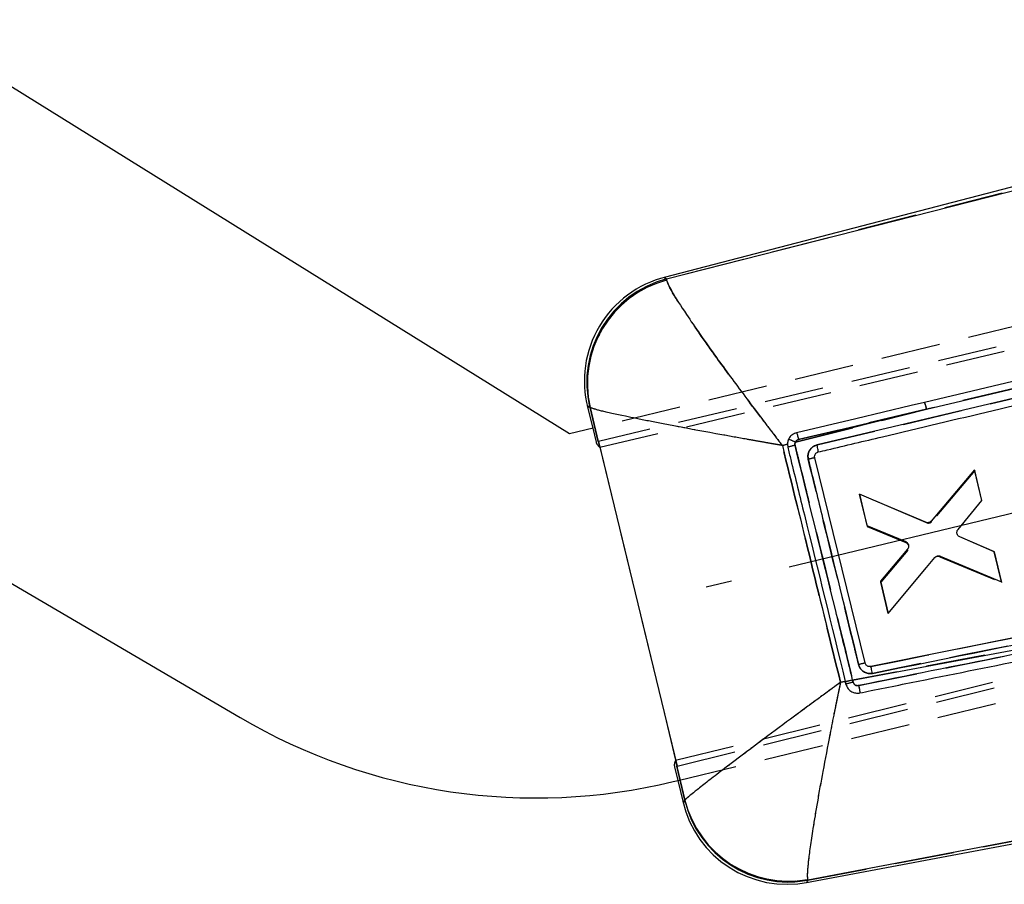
# Model space of a CAD drawing. Extents: x 28 to 393, y 15 to 279.
# Tile 2 of 18: x 103 to 124, y 18 to 37. Entities that reach past the tile are written whole.
import ezdxf

# ---------------------------------------------------------------- set-up
doc = ezdxf.new("R2010")
doc.units = 0
doc.linetypes.add('CENTERX2', pattern=[20.32, 12.7, -2.54, 2.54, -2.54])
doc.linetypes.add('HIDDEN', pattern=[1.905, 1.27, -0.635])
doc.layers.get('0').update_dxf_attribs({"linetype": 'CONTINUOUS'})

msp = doc.modelspace()

# ---------------------------------------------------------------- linework, layer by layer
at = {"color": 7, "linetype": 'CONTINUOUS'}
for p, q in [((114.6269, 27.73), (100.3644, 36.5912)), ((134.189, 35.6399), (116.6509, 31.0754)), ((116.6986, 31.0442), (131.2681, 34.76)), ((122.2661, 28.2601), (137.2517, 31.8242)), ((137.1302, 31.5865), (119.9213, 27.4942)), ((116.6986, 31.0442), (116.7018, 31.0205)), ((125.5917, 29.2055), (122.2224, 28.405)), ((115.0063, 28.3287), (115.1221, 27.8497)), ((115.0656, 28.293), (115.0563, 28.3014)), ((115.2409, 27.5672), (115.0656, 28.293)), ((122.2661, 28.2601), (119.4575, 27.5527)), ((119.5266, 27.6077), (122.2661, 28.2601)), ((115.1311, 27.8518), (114.6269, 27.73)), ((115.2471, 27.5687), (115.2409, 27.5672)), ((115.2471, 27.5687), (116.9264, 20.6238)), ((119.2873, 27.5098), (119.1793, 27.4825)), ((119.2873, 27.5098), (119.2945, 27.4468)), ((97.8849, 27.3511), (107.5772, 21.6621)), ((120.9508, 22.8293), (119.8726, 27.22)), ((119.9374, 27.3401), (119.948, 27.3433)), ((123.2916, 26.9619), (122.364, 25.866)), ((123.4506, 26.3037), (123.2916, 26.9619)), ((140.7744, 26.7301), (121.0696, 22.7539)), ((122.2467, 25.8382), (120.8267, 26.4445)), ((120.8267, 26.4445), (120.9886, 25.774)), ((122.9384, 25.6852), (123.4506, 26.3037)), ((120.9886, 25.774), (121.818, 25.4259)), ((123.7146, 25.2104), (122.9763, 25.5267)), ((121.8563, 25.266), (121.2767, 24.5813)), ((121.4446, 23.8858), (122.4415, 25.0866)), ((122.5588, 25.1153), (123.8706, 24.5648)), ((123.8706, 24.5648), (123.7146, 25.2104)), ((121.2767, 24.5813), (121.4446, 23.8858)), ((120.6832, 22.4649), (131.0004, 24.3968)), ((119.697, 18.1339), (143.818, 22.643)), ((120.4235, 22.4164), (120.5252, 22.4354)), ((120.5252, 22.4354), (120.5275, 22.4261)), ((120.5275, 22.4261), (120.5394, 22.3775)), ((120.6948, 22.4179), (120.6832, 22.4649)), ((136.1744, 21.332), (119.7254, 18.1817)), ((116.918, 20.6217), (116.9264, 20.6238)), ((117.0932, 19.8959), (116.918, 20.6217)), ((116.8416, 20.2921), (116.9519, 20.3188)), ((116.9429, 20.3166), (117.0576, 19.8422)), ((117.0896, 19.8877), (117.0932, 19.8959)), ((119.7204, 18.1979), (119.7254, 18.1817))]:
    msp.add_line(p, q, dxfattribs=at)
at = {"color": 7, "linetype": 'HIDDEN'}
for p, q in [((151.56, 36.1784), (115.2471, 27.5687)), ((115.277, 27.4449), (151.6198, 36.0739)), ((131.2681, 34.76), (116.6986, 31.0442)), ((141.0584, 34.1188), (115.1311, 27.8518)), ((137.2517, 31.8242), (122.2661, 28.2601)), ((119.9213, 27.4942), (137.1302, 31.5865)), ((116.7018, 31.0205), (116.6986, 31.0442)), ((116.8965, 20.7476), (149.0739, 28.6632)), ((116.9264, 20.6238), (148.8402, 28.4852)), ((115.0563, 28.3014), (115.0656, 28.293)), ((115.0656, 28.293), (115.2692, 27.4498)), ((119.4575, 27.5527), (122.2661, 28.2601)), ((122.2661, 28.2601), (119.5266, 27.6077)), ((115.1221, 27.8497), (115.1931, 27.5559)), ((115.2692, 27.4498), (115.277, 27.4449)), ((115.277, 27.4449), (116.8965, 20.7476)), ((119.1793, 27.4825), (119.2873, 27.5098)), ((123.2944, 26.9483), (122.3789, 25.8594)), ((123.4506, 26.3027), (123.2944, 26.9483)), ((116.9519, 20.3188), (142.8792, 26.5857)), ((120.8262, 26.4444), (120.9944, 25.7489)), ((122.2615, 25.8315), (120.8262, 26.4444)), ((122.9382, 25.6842), (123.4506, 26.3027)), ((120.9944, 25.7489), (121.8228, 25.4045)), ((123.7151, 25.2096), (122.9769, 25.5259)), ((121.8618, 25.2448), (121.2829, 24.5563)), ((121.4451, 23.8859), (122.4314, 25.0738)), ((122.5485, 25.1027), (123.8743, 24.5514)), ((123.8743, 24.5514), (123.7151, 25.2096)), ((121.2829, 24.5563), (121.4451, 23.8859)), ((121.4451, 23.8859), (121.2829, 24.5563)), ((131.0004, 24.3968), (120.6832, 22.4649)), ((120.5252, 22.4354), (120.4235, 22.4164)), ((120.5394, 22.3775), (120.5275, 22.4261)), ((120.6832, 22.4649), (120.6947, 22.4181)), ((119.7254, 18.1817), (136.1744, 21.332)), ((116.8965, 20.7476), (116.8901, 20.7371)), ((116.8901, 20.7371), (117.0932, 19.8959)), ((116.8719, 20.6103), (116.9429, 20.3166)), ((117.0932, 19.8959), (117.0896, 19.8877)), ((119.7254, 18.1817), (119.7204, 18.1979))]:
    msp.add_line(p, q, dxfattribs=at)
at = {"color": 179, "linetype": 'CENTERX2', "ltscale": 0.5}
msp.add_line((145.2493, 31.1452), (117.5471, 24.4492), dxfattribs=at)
at = {"color": 8, "linetype": 'CONTINUOUS', "flags": 128}
for points in [[(116.6509, 31.0754), (116.6562, 31.0719), (116.6986, 31.0442)], [(115.0563, 28.3014), (115.0118, 28.3257), (115.0063, 28.3287)], [(117.0576, 19.8422), (117.0611, 19.8473), (117.0896, 19.8877)], [(119.7254, 18.1817), (119.7002, 18.1392), (119.697, 18.1339)]]:
    msp.add_lwpolyline(points, dxfattribs=at)
at = {"color": 7, "linetype": 'HIDDEN', "flags": 128}
for points in [[(116.6986, 31.0442), (116.6562, 31.0719), (116.6509, 31.0754)], [(115.0063, 28.3287), (115.0118, 28.3257), (115.0563, 28.3014)], [(117.0896, 19.8877), (117.0611, 19.8473), (117.0576, 19.8422)], [(119.697, 18.1339), (119.7002, 18.1392), (119.7254, 18.1817)]]:
    msp.add_lwpolyline(points, dxfattribs=at)
at = {"color": 7, "linetype": 'CONTINUOUS', "flags": 128}
msp.add_lwpolyline([(122.2224, 28.405), (121.9354, 28.3369), (120.7526, 28.056), (119.4824, 27.7543)], dxfattribs=at)
at = {"color": 7, "linetype": 'CONTINUOUS'}
for centre, radius, start, end in [((117.2261, 28.8653), 2.2837, 103.86967, 194.57495), ((117.2819, 28.8319), 2.288, 104.76986, 193.40697), ((117.2989, 28.8079), 2.2918, 105.10149, 192.98214), ((121.6251, 28.1457), 0.6511, 10.1204, 23.47074), ((118.9542, 26.5567), 1.116, 63.19018, 71.35729), ((121.977, 16.7795), 10.9995, 103.27602, 104.11535), ((121.806, 18.8909), 8.5505, 103.06841, 104.02754), ((123.4663, 12.3428), 10.784, 103.48885, 104.25276), ((123.9573, 8.9697), 13.8867, 103.63718, 104.29914), ((121.3824, 19.4546), 3.0421, 103.06453, 106.08855), ((113.9048, 32.4422), 12.5, 239.58844, 283.58844), ((119.2774, 20.3788), 2.2838, 192.86583, 281.59058), ((119.3118, 20.4319), 2.2879, 193.76067, 280.41619), ((119.3155, 20.4528), 2.291, 194.06983, 280.1798)]:
    msp.add_arc(centre, radius, start, end, dxfattribs=at)
at = {"color": 7, "linetype": 'HIDDEN'}
for centre, radius, start, end in [((117.2819, 28.8319), 2.288, 104.76986, 193.40697), ((117.2989, 28.8079), 2.2918, 105.10149, 192.98214), ((121.6251, 28.1457), 0.6511, 10.1204, 23.47074), ((118.9542, 26.5567), 1.116, 63.19018, 71.35729), ((122.2511, 15.9198), 11.9002, 103.60978, 104.3856), ((121.5689, 19.6374), 7.7701, 102.61009, 103.6656), ((122.3013, 25.9249), 0.1016, 246.93132, 319.85184), ((121.7828, 25.3098), 0.1029, 24.38273, 67.07853), ((122.5096, 25.0087), 0.1017, 67.50448, 140.20978), ((123.2241, 13.1149), 9.9768, 103.17062, 103.99634), ((123.9573, 8.9697), 13.8867, 103.63718, 104.29914), ((121.3954, 19.4246), 3.0744, 103.17383, 106.16597), ((119.3118, 20.4319), 2.2879, 193.76067, 280.41619), ((119.3155, 20.4528), 2.291, 194.06983, 280.1798)]:
    msp.add_arc(centre, radius, start, end, dxfattribs=at)
for centre, major_axis, start_param, end_param in [((144.8219, 34.5812), (29.6289, 7.0246), 3.1419085, 3.1986739), ((146.4384, 27.8932), (29.5664, 7.2836), 3.0854573, 3.1412768)]:
    msp.add_ellipse(centre, major_axis=major_axis, ratio=0.0699281, start_param=start_param, end_param=end_param, dxfattribs=at)
at = {"color": 7, "linetype": 'CONTINUOUS'}
for points, knots in [([(119.948, 27.3433), (120.0121, 27.3585), (120.4705, 27.4674), (122.5061, 27.9508), (128.1787, 29.2983), (133.4566, 30.5531), (137.1575, 31.4331)], [0, 0, 0, 0, 0.0111742, 0.0799075, 0.3548404, 1, 1, 1, 1]), ([(116.7018, 31.0205), (116.7305, 30.9486), (116.7862, 30.8095), (117.0765, 30.3561), (117.413, 29.8645), (117.824, 29.2863), (118.2676, 28.6827), (118.6368, 28.192), (118.8378, 27.9275), (118.9545, 27.7747), (119.046, 27.6555), (119.1002, 27.5851), (119.1324, 27.5434), (119.1514, 27.5186), (119.1628, 27.504), (119.1691, 27.4958), (119.1723, 27.4917), (119.1753, 27.4878), (119.1775, 27.485), (119.1793, 27.4825)], [0, 0, 0, 0, 0.1850823, 0.357836, 0.4793271, 0.6008719, 0.781912, 0.873652, 0.9075657, 0.9453757, 0.9676293, 0.9807982, 0.988606, 0.9932379, 0.995987, 0.9976182, 0.9982758, 0.9985075, 1, 1, 1, 1]), ([(119.1793, 27.4825), (119.1763, 27.4831), (119.1728, 27.4837), (119.168, 27.4845), (119.1629, 27.4854), (119.1527, 27.4871), (119.1344, 27.4903), (119.1037, 27.4956), (119.0519, 27.5046), (118.9645, 27.5197), (118.8169, 27.5455), (118.6284, 27.5785), (118.3031, 27.6359), (117.704, 27.7432), (116.9787, 27.8773), (116.2997, 28.0086), (115.7367, 28.1227), (115.24, 28.232), (115.1251, 28.2722), (115.0656, 28.293)], [0, 0, 0, 0, 0.0014929, 0.0017241, 0.0023827, 0.0040139, 0.006763, 0.0113958, 0.0192036, 0.032373, 0.0546259, 0.0924346, 0.1263615, 0.2181061, 0.3991283, 0.5206726, 0.6421638, 0.814918, 1, 1, 1, 1]), ([(119.3109, 27.6141), (119.3019, 27.5901), (119.2893, 27.5562), (119.2877, 27.5203), (119.2873, 27.5098)], [0, 0, 0, 0, 0.706046, 1, 1, 1, 1]), ([(119.4824, 27.7543), (119.4524, 27.7435), (119.3954, 27.7231), (119.3396, 27.6674), (119.3185, 27.6282), (119.3109, 27.6141)], [0, 0, 0, 0, 0.4152424, 0.7891958, 1, 1, 1, 1]), ([(119.4575, 27.5527), (119.4635, 27.5623), (119.4754, 27.5817), (119.501, 27.5997), (119.5193, 27.6054), (119.5266, 27.6077)], [0, 0, 0, 0, 0.3709716, 0.7459217, 1, 1, 1, 1]), ([(119.4824, 27.7543), (119.4837, 27.7527), (119.4866, 27.7494), (119.4951, 27.7252), (119.506, 27.6886), (119.517, 27.6472), (119.5237, 27.6195), (119.5266, 27.6077)], [0, 0, 0, 0, 0.20138991, 0.41891832, 0.63645019, 0.84521839, 1, 1, 1, 1]), ([(119.1793, 27.4825), (119.3847, 26.6472), (119.7998, 24.9586), (120.2141, 23.2698), (120.4235, 22.4164)], [0, 0, 0, 0, 0.4946651, 1, 1, 1, 1]), ([(119.2945, 27.4468), (119.3162, 27.3583), (119.4348, 26.8755), (119.845, 25.205), (120.2335, 23.6231), (120.5252, 22.4354)], [0, 0, 0, 0, 0.05299587, 0.28902599, 1, 1, 1, 1]), ([(119.4511, 27.485), (119.4492, 27.4966), (119.4456, 27.5197), (119.4536, 27.5417), (119.4575, 27.5527)], [0, 0, 0, 0, 0.5022702, 1, 1, 1, 1]), ([(120.6832, 22.4649), (120.659, 22.5634), (120.538, 23.0563), (120.1273, 24.7297), (119.7408, 26.3045), (119.4511, 27.485)], [0, 0, 0, 0, 0.0589074, 0.2945367, 1, 1, 1, 1]), ([(119.9213, 27.4942), (119.9009, 27.4876), (119.8531, 27.4724), (119.79, 27.4223), (119.743, 27.3497), (119.7214, 27.267), (119.7295, 27.2125), (119.7334, 27.1865)], [0, 0, 0, 0, 0.1610776, 0.3753419, 0.589534, 0.8036788, 1, 1, 1, 1]), ([(119.948, 27.3433), (119.9486, 27.3458), (119.9498, 27.351), (119.9445, 27.386), (119.9349, 27.4357), (119.9259, 27.4747), (119.9213, 27.4942)], [0, 0, 0, 0, 0.2469267, 0.4979519, 0.7489742, 1, 1, 1, 1]), ([(119.7334, 27.1865), (119.7576, 27.0879), (119.8786, 26.595), (120.2378, 25.1311), (120.5729, 23.7658), (120.8113, 22.7948)], [0, 0, 0, 0, 0.0673375, 0.3366881, 1, 1, 1, 1]), ([(119.8726, 27.22), (119.871, 27.2315), (119.8678, 27.2544), (119.8779, 27.2884), (119.8978, 27.317), (119.9198, 27.3332), (119.9339, 27.3388), (119.9374, 27.3401)], [0, 0, 0, 0, 0.23127116, 0.46255187, 0.69362209, 0.92426577, 1, 1, 1, 1]), ([(121.1075, 22.6072), (124.389, 23.2694), (130.9572, 24.5948), (137.5253, 25.9218), (140.8121, 26.5859)], [0, 0, 0, 0, 0.4995935, 1, 1, 1, 1]), ([(122.364, 25.866), (122.3558, 25.858), (122.3392, 25.8419), (122.3061, 25.8302), (122.274, 25.8289), (122.2549, 25.8354), (122.2467, 25.8382)], [0, 0, 0, 0, 0.2661459, 0.5322959, 0.798548, 1, 1, 1, 1]), ([(122.9158, 25.6093), (122.9157, 25.6209), (122.9156, 25.6441), (122.9267, 25.6697), (122.936, 25.682), (122.9384, 25.6852)], [0, 0, 0, 0, 0.4268137, 0.8536031, 1, 1, 1, 1]), ([(122.9763, 25.5267), (122.9662, 25.5325), (122.946, 25.5442), (122.9238, 25.5737), (122.9185, 25.5972), (122.9158, 25.6093)], [0, 0, 0, 0, 0.3262157, 0.6524555, 1, 1, 1, 1]), ([(121.818, 25.4259), (121.8282, 25.4202), (121.8487, 25.4088), (121.87, 25.38), (121.8786, 25.3546), (121.8799, 25.34), (121.8801, 25.337)], [0, 0, 0, 0, 0.3068982, 0.6138045, 0.9204143, 1, 1, 1, 1]), ([(121.8801, 25.337), (121.8796, 25.3254), (121.8784, 25.3023), (121.8665, 25.2788), (121.8578, 25.2679), (121.8563, 25.266)], [0, 0, 0, 0, 0.45212171, 0.90421942, 1, 1, 1, 1]), ([(122.4415, 25.0866), (122.4497, 25.0947), (122.4661, 25.1108), (122.499, 25.1229), (122.5312, 25.1245), (122.5504, 25.1181), (122.5588, 25.1153)], [0, 0, 0, 0, 0.2653514, 0.5306855, 0.796149, 1, 1, 1, 1]), ([(131.0004, 24.3968), (129.6757, 24.13), (126.2798, 23.4461), (122.8839, 22.7628), (120.8128, 22.346)], [0, 0, 0, 0, 0.3900923, 1, 1, 1, 1]), ([(120.8359, 22.1894), (120.917, 22.2057), (121.3954, 22.3022), (123.4633, 22.719), (126.7779, 23.3874), (129.6953, 23.976), (131.0231, 24.2439)], [0, 0, 0, 0, 0.0238652, 0.1408875, 0.6089755, 1, 1, 1, 1]), ([(120.8113, 22.7948), (120.8198, 22.7703), (120.8377, 22.7187), (120.8947, 22.6556), (120.9698, 22.613), (121.0447, 22.5986), (121.0903, 22.6048), (121.1075, 22.6072)], [0, 0, 0, 0, 0.200367, 0.4217057, 0.6430702, 0.864506, 1, 1, 1, 1]), ([(121.0696, 22.7539), (121.0582, 22.7528), (121.0353, 22.7505), (121.002, 22.7618), (120.9743, 22.7826), (120.9577, 22.807), (120.9526, 22.8236), (120.9509, 22.8293)], [0, 0, 0, 0, 0.2210815, 0.4421577, 0.6634211, 0.8850246, 1, 1, 1, 1]), ([(121.1075, 22.6072), (121.1035, 22.6266), (121.0954, 22.6655), (121.0837, 22.7141), (121.0741, 22.7478), (121.0711, 22.7519), (121.0696, 22.7539)], [0, 0, 0, 0, 0.2499988, 0.5000012, 0.7500011, 1, 1, 1, 1]), ([(120.4235, 22.4164), (120.421, 22.4146), (120.4181, 22.4125), (120.4134, 22.409), (120.4079, 22.405), (120.3975, 22.3974), (120.3798, 22.3845), (120.3502, 22.3628), (120.3006, 22.3264), (120.2171, 22.2652), (120.0764, 22.1619), (119.8369, 21.9858), (119.4145, 21.6742), (118.8857, 21.2818), (118.3397, 20.8729), (117.9133, 20.5503), (117.5847, 20.298), (117.2879, 20.0659), (117.1306, 19.9362), (117.1003, 19.9035), (117.0932, 19.8959)], [0, 0, 0, 0, 0.00149053, 0.00174168, 0.00284812, 0.00478079, 0.00802433, 0.01346964, 0.02261378, 0.03798308, 0.06388005, 0.10783259, 0.18403714, 0.32571558, 0.45019027, 0.57461457, 0.67506259, 0.77548423, 0.94751665, 1, 1, 1, 1]), ([(120.4235, 22.4164), (120.4228, 22.4134), (120.4221, 22.4099), (120.4209, 22.4042), (120.4195, 22.3975), (120.4169, 22.3849), (120.4124, 22.3634), (120.4049, 22.3275), (120.3924, 22.2671), (120.3713, 22.1656), (120.336, 21.9942), (120.2765, 21.7017), (120.1733, 21.1839), (120.0481, 20.5305), (119.9252, 19.8482), (119.8351, 19.3082), (119.7717, 18.8845), (119.7221, 18.4925), (119.7075, 18.2707), (119.7179, 18.2117), (119.7204, 18.1979)], [0, 0, 0, 0, 0.0014906, 0.0017417, 0.0028469, 0.0047786, 0.0080212, 0.0134651, 0.0226072, 0.0379736, 0.0638672, 0.1078156, 0.1840183, 0.3257153, 0.4501899, 0.574614, 0.6750615, 0.7754828, 0.9475158, 1, 1, 1, 1]), ([(120.5394, 22.3775), (120.5497, 22.349), (120.5712, 22.2894), (120.64, 22.2241), (120.7231, 22.1875), (120.7903, 22.1818), (120.8271, 22.1879), (120.8359, 22.1894)], [0, 0, 0, 0, 0.2330245, 0.4882878, 0.7093326, 0.930346, 1, 1, 1, 1]), ([(120.8128, 22.346), (120.8069, 22.3451), (120.7898, 22.3426), (120.7609, 22.3469), (120.7304, 22.3622), (120.7062, 22.3865), (120.6986, 22.4075), (120.6948, 22.4179)], [0, 0, 0, 0, 0.1170722, 0.3412797, 0.5636748, 0.7836516, 1, 1, 1, 1]), ([(120.8128, 22.346), (120.8148, 22.3359), (120.8188, 22.3159), (120.8242, 22.2866), (120.8288, 22.2594), (120.8325, 22.2354), (120.8352, 22.2155), (120.8366, 22.2007), (120.8368, 22.1921), (120.8362, 22.1902), (120.8359, 22.1894)], [0, 0, 0, 0, 0.13008241, 0.26016219, 0.39024107, 0.52032167, 0.65040379, 0.78048478, 0.91056452, 1, 1, 1, 1])]:
    msp.add_open_spline(points, degree=3, knots=knots, dxfattribs=at)
at = {"color": 7, "linetype": 'HIDDEN'}
for points, knots in [([(119.1793, 27.4825), (119.1775, 27.485), (119.1753, 27.4878), (119.1723, 27.4917), (119.1691, 27.4958), (119.1628, 27.504), (119.1514, 27.5186), (119.1324, 27.5434), (119.1002, 27.5851), (119.046, 27.6555), (118.9545, 27.7747), (118.8378, 27.9275), (118.6368, 28.192), (118.2676, 28.6827), (117.824, 29.2863), (117.413, 29.8645), (117.0765, 30.3561), (116.7862, 30.8095), (116.7305, 30.9486), (116.7018, 31.0205)], [0, 0, 0, 0, 0.0014925, 0.0017242, 0.0023818, 0.004013, 0.0067621, 0.011394, 0.0192018, 0.0323707, 0.0546243, 0.0924343, 0.126348, 0.218088, 0.3991281, 0.5206729, 0.642164, 0.8149177, 1, 1, 1, 1]), ([(119.1793, 27.4825), (119.1763, 27.4831), (119.1728, 27.4837), (119.168, 27.4845), (119.1629, 27.4854), (119.1527, 27.4871), (119.1344, 27.4903), (119.1037, 27.4956), (119.0519, 27.5046), (118.9645, 27.5197), (118.8169, 27.5455), (118.6284, 27.5785), (118.3031, 27.6359), (117.704, 27.7432), (116.9787, 27.8773), (116.2997, 28.0086), (115.7367, 28.1227), (115.24, 28.232), (115.1251, 28.2722), (115.0656, 28.293)], [0, 0, 0, 0, 0.0014929, 0.0017241, 0.0023827, 0.0040139, 0.006763, 0.0113958, 0.0192036, 0.032373, 0.0546259, 0.0924346, 0.1263615, 0.2181061, 0.3991283, 0.5206726, 0.6421638, 0.814918, 1, 1, 1, 1]), ([(119.5266, 27.6077), (119.5193, 27.6054), (119.501, 27.5997), (119.4754, 27.5817), (119.4635, 27.5623), (119.4575, 27.5527)], [0, 0, 0, 0, 0.2540783, 0.6290284, 1, 1, 1, 1]), ([(120.4235, 22.4164), (120.2141, 23.2698), (119.7998, 24.9586), (119.3847, 26.6472), (119.1793, 27.4825)], [0, 0, 0, 0, 0.5053349, 1, 1, 1, 1]), ([(119.4575, 27.5527), (119.4536, 27.5418), (119.4457, 27.5201), (119.4491, 27.4972), (119.4509, 27.4858)], [0, 0, 0, 0, 0.5004576, 1, 1, 1, 1]), ([(119.4509, 27.4858), (119.475, 27.3872), (119.596, 26.8944), (120.0068, 25.2207), (120.3933, 23.6456), (120.6832, 22.4649)], [0, 0, 0, 0, 0.0588976, 0.2944883, 1, 1, 1, 1]), ([(119.7332, 27.1875), (119.7294, 27.2132), (119.7215, 27.2673), (119.7429, 27.3497), (119.79, 27.4223), (119.8531, 27.4724), (119.9009, 27.4876), (119.9213, 27.4942)], [0, 0, 0, 0, 0.194278, 0.4089672, 0.6237039, 0.8385128, 1, 1, 1, 1]), ([(120.8111, 22.7955), (120.7869, 22.8941), (120.6659, 23.387), (120.3066, 24.8509), (119.9715, 26.2163), (119.7332, 27.1875)], [0, 0, 0, 0, 0.067333, 0.3366656, 1, 1, 1, 1]), ([(121.0696, 22.7539), (124.3511, 23.4156), (130.9193, 24.7402), (137.4874, 26.0664), (140.7742, 26.73)], [0, 0, 0, 0, 0.4995956, 1, 1, 1, 1]), ([(140.8121, 26.5859), (137.5253, 25.9218), (130.9572, 24.5948), (124.389, 23.2694), (121.1075, 22.6072)], [0, 0, 0, 0, 0.5004065, 1, 1, 1, 1]), ([(120.8128, 22.346), (122.1375, 22.6125), (125.5333, 23.2958), (128.9292, 23.9797), (131.0004, 24.3968)], [0, 0, 0, 0, 0.3900926, 1, 1, 1, 1]), ([(121.1075, 22.6072), (121.0903, 22.6048), (121.0447, 22.5986), (120.9698, 22.613), (120.8947, 22.6556), (120.8375, 22.7189), (120.8196, 22.7708), (120.8111, 22.7955)], [0, 0, 0, 0, 0.1352439, 0.3562711, 0.577227, 0.7981572, 1, 1, 1, 1]), ([(120.4235, 22.4164), (120.421, 22.4146), (120.4181, 22.4125), (120.4134, 22.409), (120.4079, 22.405), (120.3975, 22.3974), (120.3798, 22.3845), (120.3502, 22.3628), (120.3006, 22.3264), (120.2171, 22.2652), (120.0764, 22.1619), (119.8369, 21.9858), (119.4145, 21.6742), (118.8857, 21.2818), (118.3397, 20.8729), (117.9133, 20.5503), (117.5847, 20.298), (117.2879, 20.0659), (117.1306, 19.9362), (117.1003, 19.9035), (117.0932, 19.8959)], [0, 0, 0, 0, 0.00149053, 0.00174168, 0.00284812, 0.00478079, 0.00802433, 0.01346964, 0.02261378, 0.03798308, 0.06388005, 0.10783259, 0.18403714, 0.32571558, 0.45019027, 0.57461457, 0.67506259, 0.77548423, 0.94751665, 1, 1, 1, 1]), ([(120.4235, 22.4164), (120.4228, 22.4134), (120.4221, 22.4099), (120.4209, 22.4042), (120.4195, 22.3975), (120.4169, 22.3849), (120.4124, 22.3634), (120.4049, 22.3275), (120.3924, 22.2671), (120.3713, 22.1656), (120.336, 21.9942), (120.2765, 21.7017), (120.1733, 21.1839), (120.0481, 20.5305), (119.9252, 19.8482), (119.8351, 19.3082), (119.7717, 18.8845), (119.7221, 18.4925), (119.7075, 18.2707), (119.7179, 18.2117), (119.7204, 18.1979)], [0, 0, 0, 0, 0.0014906, 0.0017417, 0.0028469, 0.0047786, 0.0080212, 0.0134651, 0.0226072, 0.0379736, 0.0638672, 0.1078156, 0.1840183, 0.3257153, 0.4501899, 0.574614, 0.6750615, 0.7754828, 0.9475158, 1, 1, 1, 1]), ([(120.6947, 22.4181), (120.6965, 22.4125), (120.7015, 22.3964), (120.7181, 22.3728), (120.7456, 22.353), (120.7787, 22.3425), (120.8014, 22.3448), (120.8128, 22.346)], [0, 0, 0, 0, 0.1150354, 0.3330238, 0.5530993, 0.7757354, 1, 1, 1, 1]), ([(120.8129, 22.346), (120.8149, 22.336), (120.8189, 22.3159), (120.8242, 22.2866), (120.8289, 22.2594), (120.8326, 22.2354), (120.8352, 22.2155), (120.8366, 22.2007), (120.8369, 22.1921), (120.8363, 22.1902), (120.836, 22.1894)], [0, 0, 0, 0, 0.1300794, 0.2601607, 0.3902426, 0.5203227, 0.6504024, 0.7804829, 0.9105646, 1, 1, 1, 1])]:
    msp.add_open_spline(points, degree=3, knots=knots, dxfattribs=at)

doc.saveas('drawing.dxf')
